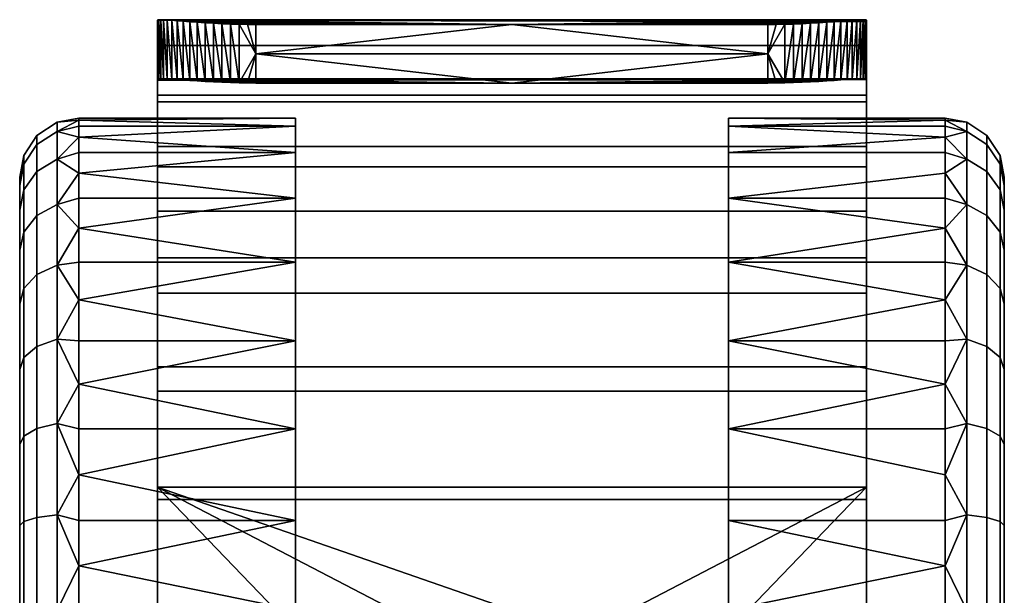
# Model space of a CAD drawing. Header units: millimetres. Extents: x -339 to 339, y -344 to 316.
# Tile 33 of 161: x -219 to -169, y 287 to 316. Entities that reach past the tile are written whole.
import ezdxf

# ---------------------------------------------------------------- set-up
doc = ezdxf.new("R2010")
doc.units = ezdxf.units.MM
doc.header["$MEASUREMENT"] = 0
doc.layers.add('kolecka', color=250, linetype='Continuous')

msp = doc.modelspace()

# ---------------------------------------------------------------- meshes
at = {"layer": 'kolecka'}
mesh = msp.add_polyface(dxfattribs=at)
corners = [(-211.969, 311.807, 32.854), (-211.969, 309.528, 38.198), (-211.969, 314.663, 33.775), (-211.969, 306.246, 42.832), (-211.969, 312.133, 39.686), (-211.969, 312.89, 27.148), (-211.969, 315.952, 26.19), (-211.969, 312.929, 26.578), (-211.969, 314.441, 26.384), (-211.969, 308.499, 44.814), (-204.969, 309.22, 15.794), (-215.969, 309.22, 15.794), (-215.969, 310.011, 18.118), (-215.969, 308.183, 13.514), (-204.969, 306.901, 11.316), (-215.969, 306.901, 11.316), (-204.969, 310.558, 20.447), (-215.969, 310.558, 20.447), (-215.969, 310.875, 22.75), (-204.969, 310.558, 29.546), (-215.969, 310.558, 29.546), (-215.969, 310.011, 31.875), (-215.969, 310.875, 27.243), (-204.969, 310.976, 24.996), (-215.969, 310.976, 24.996), (-204.969, 309.22, 34.199), (-215.969, 309.22, 34.199), (-215.969, 308.183, 36.479), (-218.969, 307.976, 24.996), (-218.969, 307.552, 20.705), (-218.969, 307.552, 29.288), (-218.09, 308.261, 15.765), (-217.073, 308.879, 15.51), (-217.073, 306.587, 11.225), (-218.09, 306.031, 11.596), (-218.09, 309.633, 20.291), (-217.073, 310.288, 20.16), (-218.758, 308.635, 20.489), (-218.758, 307.322, 16.155), (-218.09, 310.098, 24.996), (-217.073, 310.766, 24.996), (-218.758, 309.081, 24.996), (-218.09, 309.633, 29.702), (-217.073, 310.288, 29.832), (-218.758, 308.635, 29.504), (-218.09, 308.262, 34.228), (-217.073, 308.879, 34.483), (-218.758, 307.322, 33.838), (-218.09, 306.031, 38.397), (-217.073, 306.587, 38.768), (-218.969, 306.302, 16.577), (-218.969, 306.302, 33.416)]
mesh.append_faces([[corners[k] for k in face] for face in [(0, 1, 2, 2), (3, 4, 1, 1), (1, 4, 2, 2), (2, 5, 0, 0), (5, 2, 6, 6), (7, 5, 8, 8), (5, 6, 8, 8), (4, 3, 9, 9), (10, 11, 12, 12), (13, 14, 15, 15), (16, 17, 18, 18), (19, 20, 21, 21), (22, 23, 24, 24), (25, 26, 27, 27), (26, 25, 21, 21), (28, 29, 30, 30), (31, 32, 33, 34), (35, 36, 32, 31), (37, 35, 31, 38), (39, 40, 36, 35), (41, 39, 35, 37), (42, 43, 40, 39), (44, 42, 39, 41), (45, 46, 43, 42), (47, 45, 42, 44), (48, 49, 46, 45), (33, 32, 13, 13), (11, 13, 32, 32), (12, 11, 32, 32), (36, 17, 12, 12), (40, 24, 18, 18), (40, 22, 24, 24), (36, 18, 17, 17), (20, 22, 43, 43), (26, 21, 46, 46), (27, 26, 46, 46), (21, 20, 43, 43), (43, 22, 40, 40), (18, 36, 40, 40), (32, 36, 12, 12), (37, 38, 50, 29), (41, 37, 29, 28), (44, 41, 28, 30), (27, 46, 49, 49), (30, 51, 47, 44), (46, 21, 43, 43)]])
mesh = msp.add_polyface(dxfattribs=at)
corners = [(-209.133, 315.79, 21.666), (-206.969, 315.732, 21.177), (-208.7, 315.769, 21.485), (-209.552, 315.814, 21.892), (-208.262, 315.753, 21.346), (-211.969, 302.085, 46.664), (-211.969, 297.099, 49.599), (-211.969, 303.875, 49.071), (-211.969, 308.499, 44.814), (-209.552, 312.838, 22.274), (-209.952, 312.864, 22.542), (-209.952, 315.841, 22.159), (-210.328, 312.89, 22.849), (-210.672, 312.915, 23.193), (-210.672, 315.896, 22.811), (-210.328, 315.869, 22.467), (-208.262, 312.777, 21.728), (-208.7, 312.794, 21.867), (-208.7, 315.769, 21.485), (-209.133, 312.814, 22.048), (-209.133, 315.79, 21.666), (-208.262, 315.753, 21.346), (-207.824, 312.765, 21.632), (-209.552, 315.814, 21.892), (-211.799, 312.974, 25.268), (-211.896, 312.966, 25.711), (-211.896, 315.974, 25.325), (-211.969, 314.441, 26.384), (-211.951, 312.951, 26.149), (-211.969, 312.929, 26.578), (-210.98, 312.938, 23.569), (-211.25, 312.956, 23.97), (-211.25, 315.943, 23.587), (-211.477, 312.969, 24.392), (-211.659, 312.975, 24.826), (-211.659, 315.97, 24.442), (-211.477, 315.959, 24.008), (-211.799, 315.975, 24.883), (-210.98, 315.921, 23.186), (-211.951, 315.966, 25.762), (-211.969, 315.952, 26.19), (-206.969, 312.756, 21.559), (-209.552, 312.838, 22.274), (-209.133, 312.814, 22.048), (-208.7, 312.794, 21.867), (-208.262, 312.777, 21.728), (-204.969, 303.653, 7.319), (-215.969, 305.385, 9.239), (-215.969, 306.901, 11.316), (-204.969, 306.901, 11.316), (-204.969, 309.22, 15.794), (-215.969, 310.011, 18.118), (-215.969, 310.558, 20.447), (-204.969, 310.558, 20.447), (-215.969, 310.875, 22.75), (-215.969, 310.976, 24.996), (-204.969, 310.976, 24.996), (-215.969, 308.183, 13.514), (-215.969, 309.22, 15.794), (-204.969, 309.22, 34.199), (-204.969, 310.558, 29.546), (-215.969, 310.011, 31.875), (-215.969, 308.183, 36.479), (-215.969, 306.901, 38.677), (-204.969, 306.901, 38.677), (-204.969, 303.653, 42.674), (-215.969, 301.733, 44.405), (-215.969, 299.656, 45.921), (-204.969, 299.656, 45.921), (-215.969, 305.385, 40.754), (-215.969, 303.653, 42.674), (-215.969, 310.875, 27.243), (-215.969, 310.558, 29.546)]
mesh.append_faces([[corners[k] for k in face] for face in [(0, 1, 2, 2), (3, 1, 0, 0), (2, 1, 4, 4), (5, 6, 7, 7), (8, 5, 7, 7), (9, 10, 11, 11), (12, 13, 14, 14), (15, 10, 12, 12), (16, 17, 18, 18), (17, 19, 20, 20), (21, 22, 16, 16), (19, 9, 23, 23), (24, 25, 26, 26), (27, 25, 28, 28), (27, 28, 29, 29), (27, 26, 25, 25), (30, 31, 32, 32), (33, 34, 35, 35), (33, 36, 31, 31), (37, 34, 24, 24), (13, 30, 38, 38), (19, 23, 20, 20), (20, 18, 17, 17), (23, 9, 11, 11), (10, 15, 11, 11), (16, 18, 21, 21), (35, 34, 37, 37), (27, 39, 26, 26), (26, 37, 24, 24), (39, 27, 40, 40), (38, 30, 32, 32), (33, 35, 36, 36), (32, 31, 36, 36), (14, 13, 38, 38), (14, 15, 12, 12), (41, 42, 43, 43), (41, 44, 45, 45), (46, 47, 48, 49), (50, 51, 52, 53), (53, 54, 55, 56), (49, 57, 58, 50), (59, 60, 61, 61), (59, 62, 63, 64), (65, 66, 67, 68), (64, 69, 70, 65), (56, 71, 72, 60)]])
mesh = msp.add_polyface(dxfattribs=at)
corners = [(-207.824, 315.741, 21.251), (-206.969, 315.732, 21.177), (-207.392, 315.734, 21.195), (-208.262, 315.753, 21.346), (-193.969, 315.732, 21.177), (-209.552, 315.814, 21.892), (-211.25, 315.943, 23.587), (-210.98, 315.921, 23.186), (-211.477, 315.959, 24.008), (-210.328, 315.869, 22.467), (-209.952, 315.841, 22.159), (-210.672, 315.896, 22.811), (-211.659, 315.97, 24.442), (-176.461, 315.959, 24.008), (-211.969, 315.952, 26.19), (-175.969, 315.952, 26.19), (-175.986, 315.966, 25.762), (-211.951, 315.966, 25.762), (-211.969, 314.663, 33.775), (-175.969, 314.663, 33.775), (-175.969, 315.874, 27.461), (-211.896, 315.974, 25.325), (-176.139, 315.975, 24.883), (-211.799, 315.975, 24.883), (-211.969, 312.133, 39.686), (-175.969, 312.133, 39.686), (-211.969, 308.499, 44.814), (-175.969, 308.499, 44.814), (-211.969, 298.335, 52.332), (-175.969, 298.335, 52.332), (-175.969, 303.875, 49.071), (-211.969, 303.875, 49.071), (-176.278, 315.97, 24.442), (-206.969, 314.244, 21.368), (-193.969, 312.756, 21.559), (-206.969, 312.756, 21.559), (-193.969, 315.732, 21.177), (-206.969, 315.732, 21.177), (-207.392, 312.758, 21.577), (-207.824, 312.765, 21.632), (-207.392, 315.734, 21.195), (-207.824, 315.741, 21.251), (-208.262, 315.753, 21.346), (-175.969, 312.929, 26.578), (-211.969, 312.89, 27.148), (-211.969, 312.929, 26.578), (-211.896, 312.966, 25.711), (-176.042, 312.966, 25.711), (-211.951, 312.951, 26.149), (-211.799, 312.974, 25.268), (-211.659, 312.975, 24.826), (-176.278, 312.975, 24.826), (-211.477, 312.969, 24.392), (-211.25, 312.956, 23.97), (-176.688, 312.956, 23.97), (-176.461, 312.969, 24.392), (-176.139, 312.974, 25.268), (-210.98, 312.938, 23.569), (-193.969, 312.756, 21.559), (-210.672, 312.915, 23.193), (-210.328, 312.89, 22.849), (-209.952, 312.864, 22.542), (-209.552, 312.838, 22.274), (-206.969, 312.756, 21.559), (-207.824, 312.765, 21.632), (-207.392, 312.758, 21.577), (-208.262, 312.777, 21.728), (-209.133, 312.814, 22.048), (-208.7, 312.794, 21.867), (-175.986, 312.951, 26.149), (-215.969, 301.733, 5.588), (-204.969, 303.653, 7.319), (-204.969, 299.656, 4.072)]
mesh.append_faces([[corners[k] for k in face] for face in [(0, 1, 2, 2), (1, 0, 3, 3), (4, 1, 5, 5), (6, 4, 7, 7), (8, 4, 6, 6), (9, 4, 10, 10), (4, 9, 11, 11), (7, 4, 11, 11), (10, 4, 5, 5), (12, 13, 8, 8), (13, 4, 8, 8), (14, 15, 16, 17), (14, 18, 19, 20), (21, 22, 23, 23), (16, 21, 17, 17), (24, 25, 19, 18), (26, 27, 25, 24), (28, 29, 30, 31), (12, 23, 32, 32), (33, 34, 35, 35), (36, 33, 37, 37), (38, 39, 33, 33), (33, 35, 38, 38), (40, 33, 41, 41), (39, 42, 41, 41), (37, 33, 40, 40), (39, 41, 33, 33), (43, 44, 45, 45), (46, 47, 48, 48), (49, 50, 51, 51), (52, 53, 54, 54), (52, 55, 50, 50), (49, 56, 46, 46), (53, 57, 58, 58), (59, 60, 58, 58), (61, 62, 58, 58), (61, 58, 60, 60), (63, 64, 65, 65), (66, 64, 63, 63), (67, 68, 63, 63), (58, 57, 59, 59), (58, 62, 63, 63), (47, 69, 48, 48), (55, 51, 50, 50), (58, 54, 53, 53), (70, 71, 72, 72)]])
mesh = msp.add_polyface(dxfattribs=at)
corners = [(-180.546, 315.734, 21.195), (-180.969, 315.732, 21.177), (-180.113, 315.741, 21.251), (-179.676, 315.753, 21.346), (-179.237, 315.769, 21.485), (-178.386, 315.814, 21.892), (-193.969, 315.732, 21.177), (-177.985, 315.841, 22.159), (-177.609, 315.869, 22.467), (-177.266, 315.896, 22.811), (-176.957, 315.921, 23.186), (-176.688, 315.943, 23.587), (-176.461, 315.959, 24.008), (-211.659, 315.97, 24.442), (-176.278, 315.97, 24.442), (-211.969, 303.875, 49.071), (-175.969, 303.875, 49.071), (-175.969, 308.499, 44.814), (-211.969, 308.499, 44.814), (-211.799, 315.975, 24.883), (-176.139, 315.975, 24.883), (-211.896, 315.974, 25.325), (-176.042, 315.974, 25.325), (-175.986, 315.966, 25.762), (-211.969, 315.952, 26.19), (-175.969, 315.874, 27.461), (-175.969, 315.952, 26.19), (-206.969, 314.244, 21.368), (-180.969, 314.244, 21.368), (-193.969, 312.756, 21.559), (-180.969, 312.756, 21.559), (-193.969, 315.732, 21.177), (-180.969, 315.732, 21.177), (-180.546, 312.758, 21.577), (-180.113, 312.765, 21.632), (-180.546, 315.734, 21.195), (-180.113, 315.741, 21.251), (-211.969, 306.246, 42.832), (-175.969, 306.246, 42.832), (-175.969, 302.085, 46.664), (-211.969, 302.085, 46.664), (-211.969, 309.528, 38.198), (-175.969, 309.528, 38.198), (-175.969, 297.099, 49.599), (-211.969, 297.099, 49.599), (-211.969, 311.807, 32.854), (-175.969, 311.807, 32.854), (-211.969, 312.89, 27.148), (-175.969, 312.929, 26.578), (-211.969, 312.929, 26.578), (-211.951, 312.951, 26.149), (-176.688, 312.956, 23.97), (-193.969, 312.756, 21.559), (-176.957, 312.938, 23.569), (-177.266, 312.915, 23.193), (-211.477, 312.969, 24.392), (-176.461, 312.969, 24.392), (-176.139, 312.974, 25.268), (-211.799, 312.974, 25.268), (-176.278, 312.975, 24.826), (-211.896, 312.966, 25.711), (-176.042, 312.966, 25.711), (-175.986, 312.951, 26.149), (-180.969, 312.756, 21.559), (-180.113, 312.765, 21.632), (-179.676, 312.777, 21.728), (-180.546, 312.758, 21.577), (-178.386, 312.838, 22.274), (-177.985, 312.864, 22.542), (-177.609, 312.89, 22.849), (-179.237, 312.794, 21.867), (-178.805, 312.814, 22.048), (-171.969, 301.733, 5.588), (-182.969, 299.656, 4.072), (-182.969, 303.653, 7.319)]
mesh.append_faces([[corners[k] for k in face] for face in [(0, 1, 2, 2), (3, 2, 1, 1), (4, 3, 1, 1), (5, 1, 6, 6), (5, 6, 7, 7), (7, 6, 8, 8), (8, 6, 9, 9), (9, 6, 10, 10), (6, 11, 10, 10), (11, 6, 12, 12), (12, 13, 14, 14), (15, 16, 17, 18), (14, 19, 20, 20), (20, 21, 22, 22), (22, 21, 23, 23), (24, 25, 26, 26), (27, 28, 29, 29), (29, 28, 30, 30), (31, 32, 28, 28), (27, 31, 28, 28), (33, 28, 34, 34), (28, 33, 30, 30), (35, 36, 28, 28), (32, 35, 28, 28), (34, 28, 36, 36), (37, 38, 39, 40), (41, 42, 38, 37), (40, 39, 43, 44), (45, 46, 42, 41), (45, 47, 48, 46), (49, 50, 48, 48), (51, 52, 53, 53), (53, 52, 54, 54), (55, 51, 56, 56), (57, 58, 59, 59), (60, 57, 61, 61), (50, 62, 48, 48), (63, 64, 65, 65), (66, 64, 63, 63), (67, 52, 63, 63), (68, 69, 52, 52), (52, 67, 68, 68), (70, 71, 63, 63), (54, 52, 69, 69), (72, 73, 74, 74)]])
mesh = msp.add_polyface(dxfattribs=at)
corners = [(-180.969, 315.732, 21.177), (-178.386, 315.814, 21.892), (-178.805, 315.79, 21.666), (-179.237, 315.769, 21.485), (-178.386, 312.838, 22.274), (-177.985, 315.841, 22.159), (-177.985, 312.864, 22.542), (-177.609, 312.89, 22.849), (-177.266, 315.896, 22.811), (-177.266, 312.915, 23.193), (-177.609, 315.869, 22.467), (-179.676, 312.777, 21.728), (-179.237, 315.769, 21.485), (-179.237, 312.794, 21.867), (-178.805, 315.79, 21.666), (-178.805, 312.814, 22.048), (-179.676, 315.753, 21.346), (-180.113, 312.765, 21.632), (-178.386, 315.814, 21.892), (-176.139, 312.974, 25.268), (-176.042, 315.974, 25.325), (-176.042, 312.966, 25.711), (-175.969, 314.441, 26.384), (-175.986, 312.951, 26.149), (-176.957, 312.938, 23.569), (-176.688, 315.943, 23.587), (-176.688, 312.956, 23.97), (-176.461, 312.969, 24.392), (-176.278, 315.97, 24.442), (-176.278, 312.975, 24.826), (-176.461, 315.959, 24.008), (-176.139, 315.975, 24.883), (-176.957, 315.921, 23.186), (-180.113, 315.741, 21.251), (-175.986, 315.966, 25.762), (-179.237, 312.794, 21.867), (-180.969, 312.756, 21.559), (-179.676, 312.777, 21.728), (-178.386, 312.838, 22.274), (-178.805, 312.814, 22.048), (-171.969, 303.653, 7.319), (-171.969, 301.733, 5.588), (-182.969, 303.653, 7.319), (-182.969, 306.901, 11.316), (-171.969, 306.901, 11.316), (-171.969, 305.385, 9.239), (-182.969, 309.22, 15.794), (-182.969, 310.558, 20.447), (-171.969, 310.558, 20.447), (-171.969, 310.011, 18.118), (-182.969, 310.976, 24.996), (-171.969, 310.976, 24.996), (-171.969, 310.875, 22.75), (-171.969, 309.22, 15.794), (-171.969, 308.183, 13.514), (-182.969, 310.558, 29.546), (-182.969, 309.22, 34.199), (-171.969, 309.22, 34.199), (-171.969, 310.011, 31.875), (-182.969, 306.901, 38.677), (-171.969, 308.183, 36.479), (-182.969, 303.653, 42.674), (-182.969, 299.656, 45.921), (-171.969, 299.656, 45.921), (-171.969, 301.733, 44.405), (-171.969, 303.653, 42.674), (-171.969, 305.385, 40.754), (-171.969, 310.558, 29.546), (-171.969, 310.875, 27.243), (-171.969, 306.901, 38.677)]
mesh.append_faces([[corners[k] for k in face] for face in [(0, 1, 2, 2), (3, 0, 2, 2), (4, 5, 6, 6), (7, 8, 9, 9), (10, 7, 6, 6), (11, 12, 13, 13), (13, 14, 15, 15), (16, 11, 17, 17), (15, 18, 4, 4), (19, 20, 21, 21), (22, 23, 21, 21), (22, 21, 20, 20), (24, 25, 26, 26), (27, 28, 29, 29), (27, 26, 30, 30), (31, 19, 29, 29), (9, 32, 24, 24), (15, 14, 18, 18), (14, 13, 12, 12), (18, 5, 4, 4), (6, 5, 10, 10), (11, 16, 12, 12), (17, 33, 16, 16), (28, 31, 29, 29), (22, 20, 34, 34), (20, 19, 31, 31), (32, 25, 24, 24), (27, 30, 28, 28), (25, 30, 26, 26), (8, 32, 9, 9), (8, 7, 10, 10), (35, 36, 37, 37), (38, 36, 39, 39), (40, 41, 42, 42), (42, 43, 44, 45), (46, 47, 48, 49), (47, 50, 51, 52), (43, 46, 53, 54), (55, 56, 57, 58), (56, 59, 60, 57), (61, 62, 63, 64), (59, 61, 65, 66), (50, 55, 67, 68), (54, 44, 43, 43), (68, 51, 50, 50), (66, 69, 59, 59)]])
mesh = msp.add_polyface(dxfattribs=at)
corners = [(-175.969, 314.663, 33.775), (-175.969, 312.133, 39.686), (-175.969, 309.528, 38.198), (-175.969, 308.499, 44.814), (-175.969, 306.246, 42.832), (-175.969, 311.807, 32.854), (-175.969, 315.874, 27.461), (-175.969, 314.441, 26.384), (-175.969, 315.952, 26.19), (-175.969, 312.929, 26.578), (-175.986, 312.951, 26.149), (-175.986, 315.966, 25.762), (-182.969, 309.22, 15.794), (-171.969, 310.011, 18.118), (-171.969, 309.22, 15.794), (-182.969, 310.558, 20.447), (-171.969, 310.875, 22.75), (-171.969, 310.558, 20.447), (-182.969, 310.558, 29.546), (-171.969, 310.011, 31.875), (-171.969, 310.558, 29.546), (-182.969, 306.901, 38.677), (-171.969, 306.901, 38.677), (-171.969, 308.183, 36.479), (-168.969, 307.976, 24.996), (-168.969, 307.552, 29.288), (-168.969, 307.552, 20.705), (-169.848, 308.261, 15.765), (-169.848, 306.031, 11.596), (-170.864, 306.587, 11.225), (-170.864, 308.879, 15.51), (-169.848, 309.633, 20.291), (-170.864, 310.288, 20.16), (-169.18, 308.635, 20.489), (-169.18, 307.322, 16.155), (-169.848, 310.098, 24.996), (-170.864, 310.766, 24.996), (-169.18, 309.081, 24.996), (-169.848, 309.633, 29.702), (-170.864, 310.288, 29.832), (-169.18, 308.635, 29.504), (-169.848, 308.262, 34.228), (-170.864, 308.879, 34.483), (-169.18, 307.322, 33.838), (-169.848, 306.031, 38.397), (-170.864, 306.587, 38.768), (-171.969, 306.901, 11.316), (-171.969, 308.183, 13.514), (-171.969, 310.976, 24.996), (-171.969, 310.875, 27.243), (-171.969, 309.22, 34.199), (-168.969, 306.302, 16.577), (-168.969, 306.302, 33.416)]
mesh.append_faces([[corners[k] for k in face] for face in [(0, 1, 2, 2), (3, 4, 1, 1), (2, 1, 4, 4), (0, 2, 5, 5), (6, 7, 8, 8), (5, 6, 0, 0), (7, 6, 9, 9), (9, 6, 5, 5), (7, 9, 10, 10), (11, 8, 7, 7), (12, 13, 14, 14), (15, 16, 17, 17), (18, 19, 20, 20), (21, 22, 23, 23), (24, 25, 26, 26), (27, 28, 29, 30), (31, 27, 30, 32), (33, 34, 27, 31), (35, 31, 32, 36), (37, 33, 31, 35), (38, 35, 36, 39), (40, 37, 35, 38), (41, 38, 39, 42), (43, 40, 38, 41), (44, 41, 42, 45), (29, 46, 47, 47), (29, 47, 30, 30), (14, 30, 47, 47), (13, 30, 14, 14), (32, 13, 17, 17), (36, 16, 48, 48), (36, 48, 49, 49), (32, 17, 16, 16), (20, 39, 49, 49), (50, 42, 19, 19), (23, 42, 50, 50), (19, 39, 20, 20), (39, 36, 49, 49), (16, 36, 32, 32), (30, 13, 32, 32), (33, 26, 51, 34), (37, 24, 26, 33), (40, 25, 24, 37), (23, 45, 42, 42), (25, 40, 43, 52), (42, 39, 19, 19)]])
mesh = msp.add_polyface(dxfattribs=at)
corners = [(-211.969, 302.085, 46.664), (-211.969, 308.499, 44.814), (-211.969, 306.246, 42.832), (-204.969, 299.656, 4.072), (-215.969, 299.656, 4.072), (-215.969, 301.733, 5.588), (-215.969, 303.653, 7.319), (-204.969, 303.653, 7.319), (-215.969, 305.385, 9.239), (-204.969, 303.653, 42.674), (-215.969, 303.653, 42.674), (-215.969, 301.733, 44.405), (-215.969, 305.385, 40.754), (-204.969, 306.901, 38.677), (-215.969, 306.901, 38.677), (-218.969, 301.532, 9.44), (-218.969, 298.198, 6.705), (-218.969, 304.267, 12.774), (-218.969, 307.552, 20.705), (-218.969, 306.302, 16.577), (-218.969, 307.552, 29.288), (-218.969, 304.267, 37.219), (-218.969, 306.302, 33.416), (-218.969, 298.198, 43.288), (-218.969, 301.532, 40.553), (-218.09, 303.032, 7.939), (-217.073, 303.505, 7.467), (-217.073, 299.747, 4.386), (-218.09, 299.376, 4.941), (-218.758, 302.313, 8.659), (-218.758, 298.811, 5.787), (-218.09, 306.031, 11.596), (-217.073, 306.587, 11.225), (-218.758, 305.186, 12.161), (-218.758, 307.322, 16.155), (-218.09, 308.261, 15.765), (-218.758, 305.186, 37.832), (-218.09, 306.031, 38.397), (-218.09, 308.262, 34.228), (-218.758, 307.322, 33.838), (-218.09, 303.033, 42.053), (-217.073, 303.505, 42.526), (-217.073, 306.587, 38.768), (-218.758, 302.313, 41.334), (-218.09, 299.376, 45.052), (-217.073, 299.748, 45.607), (-218.758, 298.811, 44.206), (-215.969, 308.183, 13.514), (-215.969, 306.901, 11.316), (-215.969, 308.183, 36.479), (-215.969, 299.656, 45.921), (-215.969, 297.458, 47.204)]
mesh.append_faces([[corners[k] for k in face] for face in [(0, 1, 2, 2), (3, 4, 5, 5), (6, 7, 5, 5), (7, 6, 8, 8), (9, 10, 11, 11), (12, 13, 14, 14), (15, 16, 17, 17), (18, 19, 17, 17), (20, 18, 16, 16), (17, 16, 18, 18), (21, 22, 20, 20), (21, 23, 24, 24), (21, 16, 23, 23), (20, 16, 21, 21), (25, 26, 27, 28), (29, 25, 28, 30), (31, 32, 26, 25), (33, 31, 25, 29), (34, 35, 31, 33), (36, 37, 38, 39), (40, 41, 42, 37), (43, 40, 37, 36), (44, 45, 41, 40), (46, 44, 40, 43), (26, 6, 5, 5), (26, 8, 6, 6), (27, 5, 4, 4), (26, 5, 27, 27), (32, 47, 48, 48), (8, 26, 32, 32), (8, 32, 48, 48), (12, 14, 42, 42), (12, 41, 10, 10), (10, 41, 11, 11), (49, 42, 14, 14), (50, 11, 45, 45), (51, 50, 45, 45), (29, 30, 16, 15), (34, 33, 17, 19), (33, 29, 15, 17), (36, 39, 22, 21), (41, 12, 42, 42), (45, 11, 41, 41), (43, 36, 21, 24), (24, 23, 46, 43)]])
mesh = msp.add_polyface(dxfattribs=at)
corners = [(-175.969, 303.875, 49.071), (-175.969, 302.085, 46.664), (-175.969, 308.499, 44.814), (-175.969, 306.246, 42.832), (-175.969, 298.335, 52.332), (-175.969, 297.099, 49.599), (-182.969, 299.656, 4.072), (-171.969, 301.733, 5.588), (-171.969, 299.656, 4.072), (-182.969, 303.653, 7.319), (-171.969, 305.385, 9.239), (-171.969, 303.653, 7.319), (-182.969, 303.653, 42.674), (-171.969, 301.733, 44.405), (-171.969, 303.653, 42.674), (-168.969, 301.532, 9.44), (-168.969, 304.267, 12.774), (-168.969, 298.198, 6.705), (-168.969, 307.552, 20.705), (-168.969, 306.302, 16.577), (-168.969, 307.552, 29.288), (-168.969, 304.267, 37.219), (-168.969, 306.302, 33.416), (-168.969, 301.532, 40.553), (-168.969, 298.198, 43.288), (-169.848, 303.032, 7.939), (-169.848, 299.376, 4.941), (-170.864, 299.747, 4.386), (-170.864, 303.505, 7.467), (-169.18, 302.313, 8.659), (-169.18, 298.811, 5.787), (-169.848, 306.031, 11.596), (-170.864, 306.587, 11.225), (-169.18, 305.186, 12.161), (-169.18, 307.322, 16.155), (-169.848, 308.261, 15.765), (-169.18, 305.186, 37.832), (-169.18, 307.322, 33.838), (-169.848, 308.262, 34.228), (-169.848, 306.031, 38.397), (-169.848, 303.033, 42.053), (-170.864, 306.587, 38.768), (-170.864, 303.505, 42.526), (-169.18, 302.313, 41.334), (-169.848, 299.376, 45.052), (-170.864, 299.748, 45.607), (-169.18, 298.811, 44.206), (-171.969, 297.458, 2.789), (-171.969, 306.901, 11.316), (-171.969, 305.385, 40.754), (-171.969, 306.901, 38.677), (-171.969, 308.183, 36.479), (-171.969, 299.656, 45.921), (-171.969, 297.458, 47.204)]
mesh.append_faces([[corners[k] for k in face] for face in [(0, 1, 2, 2), (3, 2, 1, 1), (4, 5, 0, 0), (1, 0, 5, 5), (6, 7, 8, 8), (9, 10, 11, 11), (12, 13, 14, 14), (15, 16, 17, 17), (18, 16, 19, 19), (20, 17, 18, 18), (16, 18, 17, 17), (21, 20, 22, 22), (21, 23, 24, 24), (21, 24, 17, 17), (20, 21, 17, 17), (25, 26, 27, 28), (29, 30, 26, 25), (31, 25, 28, 32), (33, 29, 25, 31), (34, 33, 31, 35), (36, 37, 38, 39), (40, 39, 41, 42), (43, 36, 39, 40), (44, 40, 42, 45), (46, 43, 40, 44), (27, 47, 8, 8), (28, 7, 11, 11), (28, 11, 10, 10), (27, 8, 7, 7), (28, 27, 7, 7), (10, 32, 28, 28), (10, 48, 32, 32), (49, 41, 50, 50), (49, 14, 42, 42), (14, 13, 42, 42), (51, 50, 41, 41), (52, 45, 13, 13), (53, 45, 52, 52), (29, 15, 17, 30), (34, 19, 16, 33), (33, 16, 15, 29), (36, 21, 22, 37), (42, 41, 49, 49), (45, 42, 13, 13), (43, 23, 21, 36), (23, 43, 46, 24)]])
mesh = msp.add_polyface(dxfattribs=at)
corners = [(-211.969, 292.226, 54.338), (-175.969, 292.226, 54.338), (-175.969, 298.335, 52.332), (-211.969, 298.335, 52.332), (-211.969, 285.976, 54.996), (-205.969, 285.976, 54.996), (-199.969, 285.976, 54.996), (-193.969, 285.976, 54.996), (-211.969, 277.726, 54.996), (-202.969, 277.726, 54.996), (-193.969, 277.726, 54.996), (-211.969, 280.35, 51.404), (-211.969, 277.726, 54.996), (-211.969, 285.976, 54.996), (-211.969, 285.976, 51.996), (-211.969, 298.335, 52.332), (-211.969, 291.601, 51.404), (-211.969, 292.226, 54.338), (-211.969, 297.099, 49.599), (-211.969, 303.875, 49.071), (-215.969, 285.976, -0.004), (-215.969, 288.222, 0.098), (-204.969, 285.976, -0.004), (-215.969, 290.525, 0.414), (-204.969, 290.525, 0.414), (-215.969, 292.854, 0.962), (-204.969, 295.178, 1.752), (-215.969, 297.458, 2.789), (-215.969, 299.656, 4.072), (-204.969, 299.656, 4.072), (-215.969, 295.178, 1.752), (-204.969, 299.656, 45.921), (-215.969, 297.458, 47.204), (-215.969, 295.178, 48.241), (-204.969, 295.178, 48.241), (-215.969, 292.854, 49.031), (-204.969, 290.525, 49.579), (-215.969, 299.656, 45.921), (-215.969, 290.525, 49.579), (-215.969, 288.222, 49.895), (-215.969, 285.976, 49.996), (-204.969, 285.976, 49.996), (-215.969, 283.729, 49.895), (-215.969, 281.427, 49.579), (-204.969, 281.427, 49.579), (-215.969, 279.097, 49.031), (-204.969, 276.773, 1.752), (-215.969, 279.097, 0.962), (-215.969, 281.427, 0.414), (-204.969, 281.427, 0.414), (-215.969, 283.729, 0.098), (-217.073, 285.976, 0.207), (-217.073, 290.812, 0.684), (-217.073, 295.462, 2.093), (-217.073, 299.747, 4.386), (-217.073, 285.976, 49.787), (-217.073, 281.14, 49.309), (-217.073, 281.14, 0.684)]
mesh.append_faces([[corners[k] for k in face] for face in [(0, 1, 2, 3), (0, 4, 5, 5), (0, 6, 7, 7), (0, 5, 6, 6), (5, 4, 8, 8), (6, 5, 9, 9), (8, 9, 5, 5), (9, 10, 7, 6), (11, 12, 13, 13), (14, 11, 13, 13), (15, 16, 17, 17), (17, 14, 13, 13), (15, 18, 16, 16), (17, 16, 14, 14), (15, 19, 18, 18), (20, 21, 22, 22), (22, 21, 23, 24), (24, 23, 25, 26), (26, 27, 28, 29), (26, 25, 30, 30), (27, 26, 30, 30), (31, 32, 33, 34), (34, 33, 35, 36), (31, 37, 32, 32), (36, 35, 38, 38), (39, 40, 41, 41), (39, 36, 38, 38), (41, 36, 39, 39), (41, 42, 43, 44), (40, 42, 41, 41), (44, 43, 45, 45), (46, 47, 48, 49), (49, 48, 50, 22), (22, 50, 20, 20), (51, 21, 20, 20), (52, 25, 23, 23), (53, 30, 25, 25), (52, 23, 21, 21), (54, 28, 27, 27), (53, 27, 30, 30), (55, 40, 39, 39), (56, 45, 43, 43), (48, 47, 57, 57), (50, 48, 57, 57), (20, 50, 51, 51), (42, 40, 55, 55)]])
mesh = msp.add_polyface(dxfattribs=at)
corners = [(-218.969, 298.198, 6.705), (-218.969, 273.753, 6.705), (-218.969, 281.684, 46.573), (-218.969, 290.267, 3.42), (-218.969, 281.684, 3.42), (-218.969, 285.976, 2.996), (-218.969, 294.395, 4.671), (-218.969, 290.268, 46.573), (-218.969, 294.395, 45.323), (-218.969, 298.198, 43.288), (-218.969, 285.976, 46.997), (-218.09, 290.681, 1.339), (-217.073, 290.812, 0.684), (-217.073, 285.976, 0.207), (-218.09, 285.976, 0.875), (-218.758, 290.483, 2.337), (-218.758, 285.976, 1.892), (-218.09, 295.207, 2.711), (-217.073, 295.462, 2.093), (-218.758, 294.817, 3.65), (-218.09, 299.376, 4.941), (-217.073, 299.747, 4.386), (-218.758, 298.811, 5.787), (-218.09, 295.207, 47.282), (-217.073, 295.462, 47.9), (-217.073, 299.748, 45.607), (-218.09, 299.376, 45.052), (-218.758, 294.818, 46.343), (-218.758, 298.811, 44.206), (-218.09, 290.681, 48.654), (-217.073, 290.812, 49.309), (-218.758, 290.483, 47.656), (-218.09, 285.976, 49.119), (-217.073, 285.976, 49.787), (-218.758, 285.976, 48.102), (-218.09, 281.27, 48.654), (-217.073, 281.14, 49.309), (-218.758, 281.469, 47.656), (-217.073, 281.14, 0.684), (-218.09, 281.27, 1.339), (-218.758, 281.468, 2.337), (-215.969, 288.222, 0.098), (-215.969, 297.458, 2.789), (-215.969, 292.854, 0.962), (-215.969, 292.854, 49.031), (-215.969, 295.178, 48.241), (-215.969, 290.525, 49.579), (-215.969, 297.458, 47.204), (-215.969, 288.222, 49.895), (-215.969, 281.427, 49.579), (-215.969, 283.729, 49.895), (-217.073, 276.489, 47.9), (-215.969, 279.097, 49.031), (-215.969, 283.729, 0.098)]
mesh.append_faces([[corners[k] for k in face] for face in [(0, 1, 2, 2), (1, 3, 4, 4), (3, 5, 4, 4), (0, 6, 3, 3), (7, 0, 2, 2), (7, 8, 9, 9), (9, 0, 7, 7), (7, 2, 10, 10), (0, 3, 1, 1), (11, 12, 13, 14), (15, 11, 14, 16), (17, 18, 12, 11), (19, 17, 11, 15), (20, 21, 18, 17), (22, 20, 17, 19), (23, 24, 25, 26), (27, 23, 26, 28), (29, 30, 24, 23), (31, 29, 23, 27), (32, 33, 30, 29), (34, 32, 29, 31), (35, 36, 33, 32), (37, 35, 32, 34), (14, 13, 38, 39), (16, 14, 39, 40), (12, 41, 13, 13), (21, 42, 18, 18), (12, 18, 43, 43), (44, 45, 24, 24), (46, 44, 30, 30), (45, 47, 24, 24), (48, 46, 30, 30), (15, 16, 5, 3), (22, 19, 6, 0), (19, 15, 3, 6), (47, 25, 24, 24), (48, 30, 33, 33), (30, 44, 24, 24), (31, 27, 8, 7), (7, 10, 34, 31), (27, 28, 9, 8), (36, 49, 50, 33), (51, 52, 36, 36), (37, 34, 10, 2), (53, 38, 13, 13), (16, 40, 4, 5)]])
mesh = msp.add_polyface(dxfattribs=at)
corners = [(-175.969, 292.226, 54.338), (-211.969, 292.226, 54.338), (-193.969, 285.976, 54.996), (-187.969, 285.976, 54.996), (-181.969, 285.976, 54.996), (-175.969, 285.976, 54.996), (-193.969, 277.726, 54.996), (-184.969, 277.726, 54.996), (-175.969, 285.976, 54.996), (-175.969, 270.976, 54.996), (-175.969, 280.35, 51.404), (-175.969, 292.226, 54.338), (-175.969, 285.976, 51.996), (-175.969, 291.601, 51.404), (-175.969, 298.335, 52.332), (-175.969, 297.099, 49.599), (-211.969, 285.976, 51.996), (-175.969, 285.976, 51.996), (-175.969, 280.35, 51.404), (-211.969, 280.35, 51.404), (-211.969, 297.099, 49.599), (-175.969, 297.099, 49.599), (-175.969, 291.601, 51.404), (-211.969, 291.601, 51.404), (-171.969, 285.976, -0.004), (-182.969, 285.976, -0.004), (-171.969, 288.222, 0.098), (-182.969, 290.525, 0.414), (-171.969, 290.525, 0.414), (-182.969, 295.178, 1.752), (-171.969, 292.854, 0.962), (-182.969, 299.656, 4.072), (-171.969, 299.656, 4.072), (-171.969, 297.458, 2.789), (-171.969, 295.178, 1.752), (-182.969, 299.656, 45.921), (-182.969, 295.178, 48.241), (-171.969, 295.178, 48.241), (-171.969, 297.458, 47.204), (-182.969, 290.525, 49.579), (-171.969, 290.525, 49.579), (-171.969, 292.854, 49.031), (-171.969, 299.656, 45.921), (-171.969, 288.222, 49.895), (-182.969, 285.976, 49.996), (-171.969, 285.976, 49.996), (-182.969, 281.427, 49.579), (-171.969, 281.427, 49.579), (-171.969, 283.729, 49.895), (-171.969, 279.097, 49.031), (-182.969, 276.773, 1.752), (-182.969, 281.427, 0.414), (-171.969, 281.427, 0.414), (-171.969, 279.097, 0.962), (-171.969, 283.729, 0.098), (-170.864, 285.976, 0.207), (-170.864, 290.812, 0.684), (-170.864, 295.462, 2.093), (-170.864, 295.462, 47.9), (-170.864, 290.812, 49.309), (-170.864, 285.976, 49.787), (-170.864, 281.14, 49.309), (-170.864, 281.14, 0.684)]
mesh.append_faces([[corners[k] for k in face] for face in [(0, 1, 2, 3), (4, 0, 3, 3), (4, 5, 0, 0), (3, 2, 6, 7), (5, 4, 7, 7), (3, 7, 4, 4), (8, 9, 10, 10), (11, 12, 13, 13), (12, 11, 8, 8), (11, 13, 14, 14), (10, 12, 8, 8), (13, 15, 14, 14), (16, 17, 18, 19), (20, 21, 22, 23), (23, 22, 17, 16), (24, 25, 26, 26), (25, 27, 28, 26), (27, 29, 30, 28), (29, 31, 32, 33), (29, 34, 30, 30), (33, 34, 29, 29), (35, 36, 37, 38), (36, 39, 40, 41), (35, 38, 42, 42), (43, 44, 45, 45), (43, 40, 39, 39), (41, 37, 36, 36), (44, 43, 39, 39), (44, 46, 47, 48), (45, 44, 48, 48), (46, 49, 47, 47), (50, 51, 52, 53), (51, 25, 54, 52), (25, 24, 54, 54), (55, 24, 26, 26), (56, 28, 30, 30), (57, 30, 34, 34), (56, 26, 28, 28), (57, 34, 33, 33), (41, 58, 37, 37), (40, 59, 41, 41), (37, 58, 38, 38), (43, 59, 40, 40), (60, 43, 45, 45), (61, 47, 49, 49), (52, 62, 53, 53)]])
mesh = msp.add_polyface(dxfattribs=at)
corners = [(-168.969, 298.198, 6.705), (-168.969, 281.684, 46.573), (-168.969, 273.753, 6.705), (-168.969, 281.684, 3.42), (-168.969, 290.267, 3.42), (-168.969, 285.976, 2.996), (-168.969, 294.395, 4.671), (-168.969, 290.268, 46.573), (-168.969, 298.198, 43.288), (-168.969, 294.395, 45.323), (-168.969, 285.976, 46.997), (-169.848, 290.681, 1.339), (-169.848, 285.976, 0.875), (-170.864, 285.976, 0.207), (-170.864, 290.812, 0.684), (-169.18, 290.483, 2.337), (-169.18, 285.976, 1.892), (-169.848, 295.207, 2.711), (-170.864, 295.462, 2.093), (-169.18, 294.817, 3.65), (-169.848, 299.376, 4.941), (-170.864, 299.747, 4.386), (-169.18, 298.811, 5.787), (-169.848, 295.207, 47.282), (-169.848, 299.376, 45.052), (-170.864, 299.748, 45.607), (-170.864, 295.462, 47.9), (-169.18, 294.818, 46.343), (-169.18, 298.811, 44.206), (-169.848, 290.681, 48.654), (-170.864, 290.812, 49.309), (-169.18, 290.483, 47.656), (-169.848, 285.976, 49.119), (-170.864, 285.976, 49.787), (-169.18, 285.976, 48.102), (-169.848, 281.27, 48.654), (-170.864, 281.14, 49.309), (-169.18, 281.469, 47.656), (-169.848, 281.27, 1.339), (-170.864, 281.14, 0.684), (-169.18, 281.468, 2.337), (-171.969, 288.222, 0.098), (-171.969, 297.458, 2.789), (-171.969, 292.854, 0.962), (-171.969, 297.458, 47.204), (-171.969, 288.222, 49.895), (-171.969, 292.854, 49.031), (-171.969, 283.729, 49.895), (-171.969, 281.427, 49.579), (-171.969, 283.729, 0.098), (-171.969, 281.427, 0.414), (-171.969, 285.976, -0.004), (-169.18, 277.134, 46.343), (-168.969, 277.556, 45.323), (-168.969, 277.556, 4.67), (-169.18, 277.134, 3.65), (-171.969, 285.976, 49.996)]
mesh.append_faces([[corners[k] for k in face] for face in [(0, 1, 2, 2), (2, 3, 4, 4), (4, 3, 5, 5), (0, 4, 6, 6), (7, 1, 0, 0), (7, 8, 9, 9), (8, 7, 0, 0), (7, 10, 1, 1), (0, 2, 4, 4), (11, 12, 13, 14), (15, 16, 12, 11), (17, 11, 14, 18), (19, 15, 11, 17), (20, 17, 18, 21), (22, 19, 17, 20), (23, 24, 25, 26), (27, 28, 24, 23), (29, 23, 26, 30), (31, 27, 23, 29), (32, 29, 30, 33), (34, 31, 29, 32), (35, 32, 33, 36), (37, 34, 32, 35), (12, 38, 39, 13), (16, 40, 38, 12), (14, 13, 41, 41), (21, 18, 42, 42), (14, 43, 18, 18), (15, 4, 5, 16), (22, 0, 6, 19), (19, 6, 4, 15), (44, 26, 25, 25), (45, 33, 30, 30), (30, 26, 46, 46), (31, 7, 9, 27), (7, 31, 34, 10), (27, 9, 8, 28), (36, 33, 47, 48), (49, 39, 50, 50), (51, 13, 49, 49), (52, 53, 1, 37), (37, 1, 10, 34), (49, 13, 39, 39), (40, 3, 54, 55), (16, 5, 3, 40), (47, 33, 56, 56)]])

doc.saveas('drawing.dxf')
